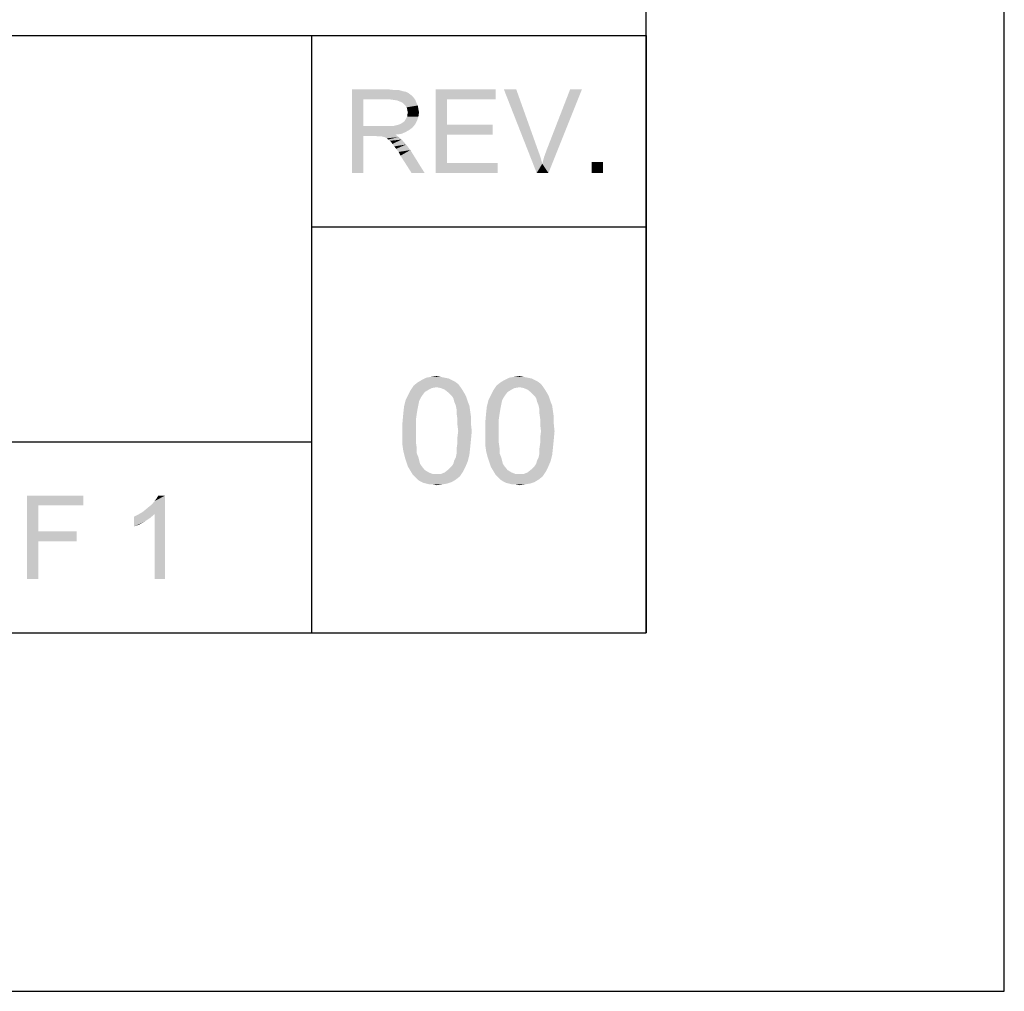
# Model space of a CAD drawing. Extents: x 0 to 1189, y 0 to 841.
# Tile 99 of 125: x 1148 to 1189, y 0 to 41. Entities that reach past the tile are written whole.
import ezdxf

# ---------------------------------------------------------------- set-up
doc = ezdxf.new("R2010")
doc.units = 0
doc.header["$LTSCALE"] = 65.395
doc.header["$MEASUREMENT"] = 0
doc.layers.get('0').update_dxf_attribs({"linetype": 'CONTINUOUS'})

msp = doc.modelspace()

# ---------------------------------------------------------------- linework, layer by layer
at = {"linetype": 'Continuous'}
for p, q in [((1189, 0), (1189, 841)), ((1174, 15), (1174, 826)), ((1174, 40), (1174, 70)), ((909, 40), (1160, 40)), ((909, 40), (1174, 40)), ((1037, 40), (1174, 40)), ((1160, 40), (1160, 23)), ((1160, 40), (1174, 40)), ((1160, 40), (1160, 15)), ((1174, 40), (1174, 15)), ((1160, 32), (1174, 32)), ((909, 23), (1160, 23)), ((909, 23), (1160, 23)), ((909, 23), (1160, 23)), ((1160, 23), (1160, 15)), ((15, 15), (1174, 15)), ((909, 15), (1160, 15)), ((1160, 15), (1174, 15)), ((0, 0), (1189, 0))]:
    msp.add_line(p, q, dxfattribs=at)
for points in [[(1161.69651, 37.75), (1163.22614, 37.75), (1162.16318, 37.33518)], [(1162.16318, 37.33518), (1161.69651, 34.25), (1161.69651, 37.75)], [(1163.22614, 37.75), (1163.45947, 37.72408), (1162.16318, 37.33518)], [(1163.64095, 37.72408), (1163.82244, 37.67222), (1162.16318, 37.33518)], [(1163.45947, 37.72408), (1163.64095, 37.72408), (1162.16318, 37.33518)], [(1163.82244, 37.67222), (1163.95207, 37.6463), (1162.16318, 37.33518)], [(1163.95207, 37.6463), (1164.05577, 37.59444), (1162.16318, 37.33518)], [(1164.05577, 37.59444), (1164.15947, 37.51667), (1162.16318, 37.33518)], [(1164.15947, 37.51667), (1164.26318, 37.41296), (1162.16318, 37.33518)], [(1165.19651, 37.75), (1167.71132, 37.75), (1165.66318, 37.33518)], [(1165.66318, 37.33518), (1165.19651, 34.25), (1165.19651, 37.75)], [(1165.66318, 37.33518), (1167.71132, 37.75), (1167.71132, 37.33518)], [(1168.56688, 37.75), (1169.42244, 34.25), (1168.04836, 37.75)], [(1168.56688, 37.75), (1169.47429, 35.20926), (1169.42244, 34.25)], [(1169.65577, 34.63889), (1169.73355, 34.92408), (1171.31503, 37.75)], [(1169.65577, 34.63889), (1171.31503, 37.75), (1169.91503, 34.25)], [(1169.73355, 34.92408), (1169.83725, 35.20926), (1171.31503, 37.75)], [(1171.31503, 37.75), (1169.83725, 35.20926), (1170.82244, 37.75)], [(1162.16318, 37.33518), (1162.16318, 36.22037), (1161.69651, 34.25)], [(1163.25207, 37.33518), (1162.16318, 37.33518), (1164.26318, 37.41296)], [(1163.43355, 37.30926), (1163.25207, 37.33518), (1164.26318, 37.41296)], [(1163.43355, 37.30926), (1164.26318, 37.41296), (1164.34095, 37.30926)], [(1164.34095, 37.30926), (1163.5891, 37.28333), (1163.43355, 37.30926)], [(1163.71873, 37.23148), (1163.5891, 37.28333), (1164.34095, 37.30926)], [(1163.82244, 37.17963), (1163.71873, 37.23148), (1164.34095, 37.30926)], [(1163.82244, 37.17963), (1164.34095, 37.30926), (1164.39281, 37.17963)], [(1164.39281, 37.17963), (1163.92614, 37.07592), (1163.82244, 37.17963)], [(1163.92614, 37.07592), (1164.39281, 37.17963), (1164.44466, 37.07592)], [(1165.66318, 37.33518), (1165.66318, 36.27222), (1165.19651, 34.25)], [(1164.44466, 37.07592), (1163.97799, 36.99815), (1163.92614, 37.07592)], [(1163.97799, 36.99815), (1164.44466, 37.07592), (1164.47058, 36.92037)], [(1164.47058, 36.92037), (1164.00392, 36.89444), (1163.97799, 36.99815)], [(1164.00392, 36.89444), (1164.47058, 36.92037), (1164.49651, 36.79074)], [(1164.49651, 36.79074), (1164.02984, 36.76481), (1164.00392, 36.89444)], [(1164.00392, 36.68704), (1164.02984, 36.76481), (1164.49651, 36.79074)], [(1164.00392, 36.60926), (1164.00392, 36.68704), (1164.49651, 36.79074)], [(1164.00392, 36.60926), (1164.49651, 36.79074), (1164.47058, 36.60926)], [(1163.43355, 36.22037), (1163.53725, 36.2463), (1164.34095, 36.29815)], [(1163.43355, 36.22037), (1164.34095, 36.29815), (1164.23725, 36.16852)], [(1163.53725, 36.2463), (1163.64095, 36.27222), (1164.34095, 36.29815)], [(1164.34095, 36.29815), (1163.64095, 36.27222), (1163.71873, 36.29815)], [(1163.71873, 36.29815), (1163.79651, 36.35), (1164.41873, 36.4537)], [(1163.71873, 36.29815), (1164.41873, 36.4537), (1164.34095, 36.29815)], [(1163.79651, 36.35), (1163.87429, 36.40185), (1164.41873, 36.4537)], [(1164.41873, 36.4537), (1163.87429, 36.40185), (1163.92614, 36.47963)], [(1163.92614, 36.47963), (1163.95207, 36.53148), (1164.47058, 36.60926)], [(1163.92614, 36.47963), (1164.47058, 36.60926), (1164.41873, 36.4537)], [(1164.47058, 36.60926), (1163.95207, 36.53148), (1164.00392, 36.60926)], [(1162.16318, 36.22037), (1162.16318, 35.80555), (1161.69651, 34.25)], [(1163.43355, 36.22037), (1164.23725, 36.16852), (1162.16318, 35.80555)], [(1163.30392, 36.22037), (1163.43355, 36.22037), (1162.16318, 35.80555)], [(1163.14836, 36.22037), (1163.30392, 36.22037), (1162.16318, 35.80555)], [(1162.16318, 36.22037), (1163.14836, 36.22037), (1162.16318, 35.80555)], [(1164.23725, 36.16852), (1164.10762, 36.06481), (1162.16318, 35.80555)], [(1164.10762, 36.06481), (1163.92614, 35.96111), (1162.16318, 35.80555)], [(1163.92614, 35.96111), (1163.74466, 35.88333), (1162.16318, 35.80555)], [(1163.74466, 35.88333), (1163.51132, 35.85741), (1162.16318, 35.80555)], [(1165.66318, 36.27222), (1165.66318, 35.85741), (1165.19651, 34.25)], [(1165.66318, 35.85741), (1167.58169, 36.27222), (1167.58169, 35.85741)], [(1165.66318, 36.27222), (1167.58169, 36.27222), (1165.66318, 35.85741)], [(1161.69651, 34.25), (1162.16318, 35.80555), (1162.16318, 34.25)], [(1162.68169, 35.80555), (1162.16318, 35.80555), (1163.51132, 35.85741)], [(1162.75947, 35.77963), (1162.68169, 35.80555), (1163.51132, 35.85741)], [(1162.83725, 35.77963), (1162.75947, 35.77963), (1163.51132, 35.85741)], [(1162.8891, 35.77963), (1162.83725, 35.77963), (1163.51132, 35.85741)], [(1162.94095, 35.77963), (1162.8891, 35.77963), (1163.51132, 35.85741)], [(1163.04466, 35.7537), (1162.94095, 35.77963), (1163.51132, 35.85741)], [(1163.04466, 35.7537), (1163.51132, 35.85741), (1163.64095, 35.7537)], [(1163.64095, 35.7537), (1163.14836, 35.70185), (1163.04466, 35.7537)], [(1163.20021, 35.65), (1163.14836, 35.70185), (1163.64095, 35.7537)], [(1163.20021, 35.65), (1163.64095, 35.7537), (1163.77058, 35.65)], [(1163.77058, 35.65), (1163.27799, 35.59815), (1163.20021, 35.65)], [(1163.32984, 35.5463), (1163.27799, 35.59815), (1163.77058, 35.65)], [(1163.38169, 35.46852), (1163.32984, 35.5463), (1163.77058, 35.65)], [(1163.38169, 35.46852), (1163.77058, 35.65), (1163.95207, 35.44259)], [(1163.95207, 35.44259), (1163.45947, 35.36481), (1163.38169, 35.46852)], [(1165.66318, 35.85741), (1165.66318, 34.66482), (1165.19651, 34.25)], [(1163.53725, 35.26111), (1163.45947, 35.36481), (1163.95207, 35.44259)], [(1163.53725, 35.26111), (1163.95207, 35.44259), (1164.13355, 35.20926)], [(1164.13355, 35.20926), (1163.64095, 35.13148), (1163.53725, 35.26111)], [(1163.71873, 34.97593), (1163.64095, 35.13148), (1164.13355, 35.20926)], [(1164.1854, 34.25), (1163.71873, 34.97593), (1164.13355, 35.20926)], [(1164.1854, 34.25), (1164.13355, 35.20926), (1164.72984, 34.25)], [(1169.47429, 35.20926), (1169.57799, 34.92408), (1169.42244, 34.25)], [(1165.66318, 34.66482), (1167.7891, 34.66482), (1165.19651, 34.25)], [(1165.19651, 34.25), (1167.7891, 34.66482), (1167.7891, 34.25)], [(1169.57799, 34.92408), (1169.65577, 34.63889), (1169.42244, 34.25)], [(1169.91503, 34.25), (1169.42244, 34.25), (1169.65577, 34.63889)], [(1172.19651, 34.71667), (1171.72984, 34.25), (1171.72984, 34.71667)], [(1171.72984, 34.25), (1172.19651, 34.71667), (1172.19651, 34.25)], [(1165.87038, 25.58333), (1166.00372, 25.51667), (1164.43705, 25.48333)], [(1165.87038, 25.58333), (1164.43705, 25.48333), (1164.60372, 25.58333)], [(1165.57038, 25.68333), (1165.73705, 25.65), (1164.60372, 25.58333)], [(1165.57038, 25.68333), (1164.60372, 25.58333), (1164.80372, 25.68333)], [(1164.60372, 25.58333), (1165.73705, 25.65), (1165.87038, 25.58333)], [(1165.40372, 25.71667), (1164.80372, 25.68333), (1165.00372, 25.71667)], [(1164.80372, 25.68333), (1165.40372, 25.71667), (1165.57038, 25.68333)], [(1165.00372, 25.71667), (1165.23705, 25.75), (1165.40372, 25.71667)], [(1169.33705, 25.58333), (1169.47038, 25.51667), (1167.90372, 25.48333)], [(1169.33705, 25.58333), (1167.90372, 25.48333), (1168.07038, 25.58333)], [(1169.03705, 25.68333), (1169.20372, 25.65), (1168.07038, 25.58333)], [(1169.03705, 25.68333), (1168.07038, 25.58333), (1168.27038, 25.68333)], [(1168.07038, 25.58333), (1169.20372, 25.65), (1169.33705, 25.58333)], [(1168.87038, 25.71667), (1168.27038, 25.68333), (1168.47038, 25.71667)], [(1168.27038, 25.68333), (1168.87038, 25.71667), (1169.03705, 25.68333)], [(1168.47038, 25.71667), (1168.70372, 25.75), (1168.87038, 25.71667)], [(1164.73705, 25.08333), (1164.03705, 24.95), (1164.13705, 25.15)], [(1165.23705, 25.28333), (1164.13705, 25.15), (1164.27038, 25.35)], [(1165.23705, 25.28333), (1165.03705, 25.25), (1164.13705, 25.15)], [(1165.03705, 25.25), (1164.90372, 25.18333), (1164.13705, 25.15)], [(1164.13705, 25.15), (1164.90372, 25.18333), (1164.73705, 25.08333)], [(1166.13705, 25.41667), (1164.27038, 25.35), (1164.43705, 25.48333)], [(1165.23705, 25.28333), (1164.27038, 25.35), (1166.13705, 25.41667)], [(1164.43705, 25.48333), (1166.00372, 25.51667), (1166.13705, 25.41667)], [(1165.23705, 25.28333), (1166.13705, 25.41667), (1166.23705, 25.28333)], [(1166.23705, 25.28333), (1165.40372, 25.25), (1165.23705, 25.28333)], [(1165.57038, 25.18333), (1165.40372, 25.25), (1166.23705, 25.28333)], [(1165.57038, 25.18333), (1166.23705, 25.28333), (1166.30372, 25.18333)], [(1166.30372, 25.18333), (1165.73705, 25.05), (1165.57038, 25.18333)], [(1165.73705, 25.05), (1166.30372, 25.18333), (1166.40372, 25.01667)], [(1168.20372, 25.08333), (1167.50372, 24.95), (1167.60372, 25.15)], [(1168.70372, 25.28333), (1167.60372, 25.15), (1167.73705, 25.35)], [(1168.70372, 25.28333), (1168.50372, 25.25), (1167.60372, 25.15)], [(1168.50372, 25.25), (1168.37038, 25.18333), (1167.60372, 25.15)], [(1167.60372, 25.15), (1168.37038, 25.18333), (1168.20372, 25.08333)], [(1169.60372, 25.41667), (1167.73705, 25.35), (1167.90372, 25.48333)], [(1168.70372, 25.28333), (1167.73705, 25.35), (1169.60372, 25.41667)], [(1167.90372, 25.48333), (1169.47038, 25.51667), (1169.60372, 25.41667)], [(1168.70372, 25.28333), (1169.60372, 25.41667), (1169.70372, 25.28333)], [(1169.70372, 25.28333), (1168.87038, 25.25), (1168.70372, 25.28333)], [(1169.03705, 25.18333), (1168.87038, 25.25), (1169.70372, 25.28333)], [(1169.03705, 25.18333), (1169.70372, 25.28333), (1169.77038, 25.18333)], [(1169.77038, 25.18333), (1169.20372, 25.05), (1169.03705, 25.18333)], [(1169.20372, 25.05), (1169.77038, 25.18333), (1169.87038, 25.01667)], [(1164.50372, 24.71667), (1163.87038, 24.48333), (1163.93705, 24.75)], [(1164.63705, 24.95), (1164.57038, 24.85), (1163.93705, 24.75)], [(1164.63705, 24.95), (1163.93705, 24.75), (1164.03705, 24.95)], [(1163.93705, 24.75), (1164.57038, 24.85), (1164.50372, 24.71667)], [(1164.03705, 24.95), (1164.73705, 25.08333), (1164.63705, 24.95)], [(1166.40372, 25.01667), (1165.87038, 24.91667), (1165.73705, 25.05)], [(1165.87038, 24.91667), (1166.40372, 25.01667), (1166.47038, 24.88333)], [(1166.47038, 24.88333), (1165.93705, 24.81667), (1165.87038, 24.91667)], [(1165.97038, 24.68333), (1165.93705, 24.81667), (1166.47038, 24.88333)], [(1165.97038, 24.68333), (1166.47038, 24.88333), (1166.53705, 24.68333)], [(1167.97038, 24.71667), (1167.33705, 24.48333), (1167.40372, 24.75)], [(1168.10372, 24.95), (1168.03705, 24.85), (1167.40372, 24.75)], [(1168.10372, 24.95), (1167.40372, 24.75), (1167.50372, 24.95)], [(1167.40372, 24.75), (1168.03705, 24.85), (1167.97038, 24.71667)], [(1167.50372, 24.95), (1168.20372, 25.08333), (1168.10372, 24.95)], [(1169.87038, 25.01667), (1169.33705, 24.91667), (1169.20372, 25.05)], [(1169.33705, 24.91667), (1169.87038, 25.01667), (1169.93705, 24.88333)], [(1169.93705, 24.88333), (1169.40372, 24.81667), (1169.33705, 24.91667)], [(1169.43705, 24.68333), (1169.40372, 24.81667), (1169.93705, 24.88333)], [(1169.43705, 24.68333), (1169.93705, 24.88333), (1170.00372, 24.68333)], [(1164.43705, 24.38333), (1163.83705, 24.18333), (1163.87038, 24.48333)], [(1163.83705, 24.18333), (1164.43705, 24.38333), (1164.40372, 24.18333)], [(1164.50372, 24.71667), (1164.47038, 24.55), (1163.87038, 24.48333)], [(1163.87038, 24.48333), (1164.47038, 24.55), (1164.43705, 24.38333)], [(1166.53705, 24.68333), (1166.03705, 24.51666), (1165.97038, 24.68333)], [(1166.03705, 24.51666), (1166.53705, 24.68333), (1166.60372, 24.51666)], [(1166.60372, 24.51666), (1166.07038, 24.35), (1166.03705, 24.51666)], [(1166.07038, 24.35), (1166.60372, 24.51666), (1166.63705, 24.28333)], [(1166.63705, 24.28333), (1166.07038, 24.18333), (1166.07038, 24.35)], [(1167.90372, 24.38333), (1167.30372, 24.18333), (1167.33705, 24.48333)], [(1167.30372, 24.18333), (1167.90372, 24.38333), (1167.87038, 24.18333)], [(1167.97038, 24.71667), (1167.93705, 24.55), (1167.33705, 24.48333)], [(1167.33705, 24.48333), (1167.93705, 24.55), (1167.90372, 24.38333)], [(1170.00372, 24.68333), (1169.50372, 24.51666), (1169.43705, 24.68333)], [(1169.50372, 24.51666), (1170.00372, 24.68333), (1170.07038, 24.51666)], [(1170.07038, 24.51666), (1169.53705, 24.35), (1169.50372, 24.51666)], [(1169.53705, 24.35), (1170.07038, 24.51666), (1170.10372, 24.28333)], [(1170.10372, 24.28333), (1169.53705, 24.18333), (1169.53705, 24.35)], [(1164.40372, 24.18333), (1164.37038, 23.95), (1163.80372, 23.81667)], [(1164.40372, 24.18333), (1163.80372, 23.81667), (1163.83705, 24.18333)], [(1163.80372, 23.81667), (1164.37038, 23.95), (1164.37038, 23.71667)], [(1166.07038, 24.18333), (1166.63705, 24.28333), (1166.67038, 24.05)], [(1166.67038, 24.05), (1166.10372, 23.95), (1166.07038, 24.18333)], [(1166.10372, 23.95), (1166.67038, 24.05), (1166.67038, 23.75)], [(1166.67038, 23.75), (1166.10372, 23.71667), (1166.10372, 23.95)], [(1167.87038, 24.18333), (1167.83705, 23.95), (1167.27038, 23.81667)], [(1167.87038, 24.18333), (1167.27038, 23.81667), (1167.30372, 24.18333)], [(1167.27038, 23.81667), (1167.83705, 23.95), (1167.83705, 23.71667)], [(1169.53705, 24.18333), (1170.10372, 24.28333), (1170.13705, 24.05)], [(1170.13705, 24.05), (1169.57038, 23.95), (1169.53705, 24.18333)], [(1169.57038, 23.95), (1170.13705, 24.05), (1170.13705, 23.75)], [(1170.13705, 23.75), (1169.57038, 23.71667), (1169.57038, 23.95)], [(1164.37038, 23.71667), (1163.80372, 23.45), (1163.80372, 23.81667)], [(1163.80372, 23.45), (1164.37038, 23.71667), (1164.37038, 23.45)], [(1166.13705, 23.45), (1166.10372, 23.71667), (1166.67038, 23.75)], [(1166.13705, 23.45), (1166.67038, 23.75), (1166.70372, 23.45)], [(1167.83705, 23.71667), (1167.27038, 23.45), (1167.27038, 23.81667)], [(1167.27038, 23.45), (1167.83705, 23.71667), (1167.83705, 23.45)], [(1169.60372, 23.45), (1169.57038, 23.71667), (1170.13705, 23.75)], [(1169.60372, 23.45), (1170.13705, 23.75), (1170.17038, 23.45)], [(1164.37038, 23.45), (1164.37038, 23.18333), (1163.80372, 23.15)], [(1164.37038, 23.45), (1163.80372, 23.15), (1163.80372, 23.45)], [(1163.80372, 23.15), (1164.37038, 23.18333), (1164.37038, 22.95)], [(1164.37038, 22.95), (1163.80372, 22.85), (1163.80372, 23.15)], [(1166.70372, 23.45), (1166.10372, 23.18333), (1166.13705, 23.45)], [(1166.10372, 23.18333), (1166.70372, 23.45), (1166.67038, 23.08333)], [(1166.67038, 23.08333), (1166.10372, 22.95), (1166.10372, 23.18333)], [(1167.83705, 23.45), (1167.83705, 23.18333), (1167.27038, 23.15)], [(1167.83705, 23.45), (1167.27038, 23.15), (1167.27038, 23.45)], [(1167.27038, 23.15), (1167.83705, 23.18333), (1167.83705, 22.95)], [(1167.83705, 22.95), (1167.27038, 22.85), (1167.27038, 23.15)], [(1170.17038, 23.45), (1169.57038, 23.18333), (1169.60372, 23.45)], [(1169.57038, 23.18333), (1170.17038, 23.45), (1170.13705, 23.08333)], [(1170.13705, 23.08333), (1169.57038, 22.95), (1169.57038, 23.18333)], [(1163.80372, 22.85), (1164.37038, 22.95), (1164.40372, 22.71667)], [(1164.40372, 22.71667), (1163.83705, 22.61667), (1163.80372, 22.85)], [(1163.83705, 22.61667), (1164.40372, 22.71667), (1164.40372, 22.51667)], [(1166.63705, 22.75), (1166.07038, 22.71667), (1166.10372, 22.95)], [(1166.07038, 22.51667), (1166.07038, 22.71667), (1166.63705, 22.75)], [(1166.07038, 22.51667), (1166.63705, 22.75), (1166.60372, 22.45)], [(1166.10372, 22.95), (1166.67038, 23.08333), (1166.63705, 22.75)], [(1167.27038, 22.85), (1167.83705, 22.95), (1167.87038, 22.71667)], [(1167.87038, 22.71667), (1167.30372, 22.61667), (1167.27038, 22.85)], [(1167.30372, 22.61667), (1167.87038, 22.71667), (1167.87038, 22.51667)], [(1170.10372, 22.75), (1169.53705, 22.71667), (1169.57038, 22.95)], [(1169.53705, 22.51667), (1169.53705, 22.71667), (1170.10372, 22.75)], [(1169.53705, 22.51667), (1170.10372, 22.75), (1170.07038, 22.45)], [(1169.57038, 22.95), (1170.13705, 23.08333), (1170.10372, 22.75)], [(1164.40372, 22.51667), (1163.90372, 22.35), (1163.83705, 22.61667)], [(1163.90372, 22.35), (1164.40372, 22.51667), (1164.47038, 22.35)], [(1164.47038, 22.35), (1163.97038, 22.15), (1163.90372, 22.35)], [(1164.47038, 22.35), (1164.50372, 22.21667), (1163.97038, 22.15)], [(1165.97038, 22.21667), (1166.03705, 22.35), (1166.60372, 22.45)], [(1165.97038, 22.21667), (1166.60372, 22.45), (1166.53705, 22.18333)], [(1166.60372, 22.45), (1166.03705, 22.35), (1166.07038, 22.51667)], [(1167.87038, 22.51667), (1167.37038, 22.35), (1167.30372, 22.61667)], [(1167.37038, 22.35), (1167.87038, 22.51667), (1167.93705, 22.35)], [(1167.93705, 22.35), (1167.43705, 22.15), (1167.37038, 22.35)], [(1167.93705, 22.35), (1167.97038, 22.21667), (1167.43705, 22.15)], [(1169.43705, 22.21667), (1169.50372, 22.35), (1170.07038, 22.45)], [(1169.43705, 22.21667), (1170.07038, 22.45), (1170.00372, 22.18333)], [(1170.07038, 22.45), (1169.50372, 22.35), (1169.53705, 22.51667)], [(1163.97038, 22.15), (1164.50372, 22.21667), (1164.53705, 22.08333)], [(1164.53705, 22.08333), (1164.03705, 21.95), (1163.97038, 22.15)], [(1164.53705, 22.08333), (1164.60372, 21.98333), (1164.03705, 21.95)], [(1164.03705, 21.95), (1164.60372, 21.98333), (1164.73705, 21.81667)], [(1164.73705, 21.81667), (1164.13705, 21.78333), (1164.03705, 21.95)], [(1166.33705, 21.75), (1165.57038, 21.71667), (1165.73705, 21.85)], [(1166.43705, 21.95), (1165.73705, 21.85), (1165.87038, 21.98333)], [(1165.73705, 21.85), (1166.43705, 21.95), (1166.33705, 21.75)], [(1165.87038, 21.98333), (1165.93705, 22.08333), (1166.53705, 22.18333)], [(1165.87038, 21.98333), (1166.53705, 22.18333), (1166.43705, 21.95)], [(1166.53705, 22.18333), (1165.93705, 22.08333), (1165.97038, 22.21667)], [(1167.43705, 22.15), (1167.97038, 22.21667), (1168.00372, 22.08333)], [(1168.00372, 22.08333), (1167.50372, 21.95), (1167.43705, 22.15)], [(1168.00372, 22.08333), (1168.07038, 21.98333), (1167.50372, 21.95)], [(1167.50372, 21.95), (1168.07038, 21.98333), (1168.20372, 21.81667)], [(1168.20372, 21.81667), (1167.60372, 21.78333), (1167.50372, 21.95)], [(1169.80372, 21.75), (1169.03705, 21.71667), (1169.20372, 21.85)], [(1169.90372, 21.95), (1169.20372, 21.85), (1169.33705, 21.98333)], [(1169.20372, 21.85), (1169.90372, 21.95), (1169.80372, 21.75)], [(1169.33705, 21.98333), (1169.40372, 22.08333), (1170.00372, 22.18333)], [(1169.33705, 21.98333), (1170.00372, 22.18333), (1169.90372, 21.95)], [(1170.00372, 22.18333), (1169.40372, 22.08333), (1169.43705, 22.21667)], [(1164.13705, 21.78333), (1164.73705, 21.81667), (1164.90372, 21.71667)], [(1164.90372, 21.71667), (1164.23705, 21.61667), (1164.13705, 21.78333)], [(1164.90372, 21.71667), (1165.07038, 21.65), (1164.23705, 21.61667)], [(1165.23705, 21.65), (1165.40372, 21.65), (1164.23705, 21.61667)], [(1165.07038, 21.65), (1165.23705, 21.65), (1164.23705, 21.61667)], [(1166.20372, 21.55), (1164.23705, 21.61667), (1165.40372, 21.65)], [(1166.20372, 21.55), (1164.33705, 21.51667), (1164.23705, 21.61667)], [(1164.43705, 21.41667), (1164.33705, 21.51667), (1166.20372, 21.55)], [(1164.43705, 21.41667), (1166.20372, 21.55), (1166.03705, 21.41667)], [(1165.40372, 21.65), (1165.57038, 21.71667), (1166.33705, 21.75)], [(1165.40372, 21.65), (1166.33705, 21.75), (1166.20372, 21.55)], [(1167.60372, 21.78333), (1168.20372, 21.81667), (1168.37038, 21.71667)], [(1168.37038, 21.71667), (1167.70372, 21.61667), (1167.60372, 21.78333)], [(1168.37038, 21.71667), (1168.53705, 21.65), (1167.70372, 21.61667)], [(1168.70372, 21.65), (1168.87038, 21.65), (1167.70372, 21.61667)], [(1168.53705, 21.65), (1168.70372, 21.65), (1167.70372, 21.61667)], [(1169.67038, 21.55), (1167.70372, 21.61667), (1168.87038, 21.65)], [(1169.67038, 21.55), (1167.80372, 21.51667), (1167.70372, 21.61667)], [(1167.90372, 21.41667), (1167.80372, 21.51667), (1169.67038, 21.55)], [(1167.90372, 21.41667), (1169.67038, 21.55), (1169.50372, 21.41667)], [(1168.87038, 21.65), (1169.03705, 21.71667), (1169.80372, 21.75)], [(1168.87038, 21.65), (1169.80372, 21.75), (1169.67038, 21.55)], [(1166.03705, 21.41667), (1164.53705, 21.35), (1164.43705, 21.41667)], [(1164.53705, 21.35), (1166.03705, 21.41667), (1165.87038, 21.31667)], [(1165.87038, 21.31667), (1164.67038, 21.28333), (1164.53705, 21.35)], [(1164.80372, 21.25), (1164.67038, 21.28333), (1165.87038, 21.31667)], [(1164.80372, 21.25), (1165.87038, 21.31667), (1165.67038, 21.25)], [(1165.67038, 21.25), (1164.93705, 21.21667), (1164.80372, 21.25)], [(1165.07038, 21.21667), (1164.93705, 21.21667), (1165.67038, 21.25)], [(1165.07038, 21.21667), (1165.67038, 21.25), (1165.47038, 21.21667)], [(1165.47038, 21.21667), (1165.23705, 21.18333), (1165.07038, 21.21667)], [(1169.50372, 21.41667), (1168.00372, 21.35), (1167.90372, 21.41667)], [(1168.00372, 21.35), (1169.50372, 21.41667), (1169.33705, 21.31667)], [(1169.33705, 21.31667), (1168.13705, 21.28333), (1168.00372, 21.35)], [(1168.27038, 21.25), (1168.13705, 21.28333), (1169.33705, 21.31667)], [(1168.27038, 21.25), (1169.33705, 21.31667), (1169.13705, 21.25)], [(1169.13705, 21.25), (1168.40372, 21.21667), (1168.27038, 21.25)], [(1168.53705, 21.21667), (1168.40372, 21.21667), (1169.13705, 21.25)], [(1168.53705, 21.21667), (1169.13705, 21.25), (1168.93705, 21.21667)], [(1168.93705, 21.21667), (1168.70372, 21.18333), (1168.53705, 21.21667)], [(1148.08821, 20.75), (1150.44747, 20.75), (1148.55487, 20.33518)], [(1148.55487, 20.33518), (1148.08821, 17.25), (1148.08821, 20.75)], [(1148.55487, 20.33518), (1150.44747, 20.75), (1150.44747, 20.33518)], [(1152.90667, 20.05), (1153.0363, 20.1537), (1153.86593, 20.75)], [(1153.42519, 19.97222), (1152.90667, 20.05), (1153.86593, 20.75)], [(1153.0363, 20.1537), (1153.19186, 20.28333), (1153.86593, 20.75)], [(1153.19186, 20.28333), (1153.32149, 20.38704), (1153.86593, 20.75)], [(1153.32149, 20.38704), (1153.42519, 20.51667), (1153.86593, 20.75)], [(1153.42519, 20.51667), (1153.50297, 20.62037), (1153.86593, 20.75)], [(1153.42519, 17.25), (1153.42519, 19.97222), (1153.86593, 20.75)], [(1153.42519, 17.25), (1153.86593, 20.75), (1153.86593, 17.25)], [(1153.86593, 20.75), (1153.50297, 20.62037), (1153.58074, 20.75)], [(1148.55487, 20.33518), (1148.55487, 19.24629), (1148.08821, 17.25)], [(1152.56963, 19.86852), (1152.72519, 19.9463), (1153.42519, 19.97222)], [(1152.56963, 19.86852), (1153.42519, 19.97222), (1153.24371, 19.81667)], [(1153.24371, 19.81667), (1152.56963, 19.4537), (1152.56963, 19.86852)], [(1153.24371, 19.81667), (1153.01037, 19.66111), (1152.56963, 19.4537)], [(1153.42519, 19.97222), (1152.72519, 19.9463), (1152.90667, 20.05)], [(1153.01037, 19.66111), (1152.77704, 19.53148), (1152.56963, 19.4537)], [(1148.55487, 19.24629), (1148.55487, 18.83148), (1148.08821, 17.25)], [(1148.55487, 18.83148), (1150.16228, 19.24629), (1150.16228, 18.83148)], [(1148.55487, 19.24629), (1150.16228, 19.24629), (1148.55487, 18.83148)], [(1148.08821, 17.25), (1148.55487, 18.83148), (1148.55487, 17.25)]]:
    msp.add_solid(points, dxfattribs=at)

doc.saveas('drawing.dxf')
